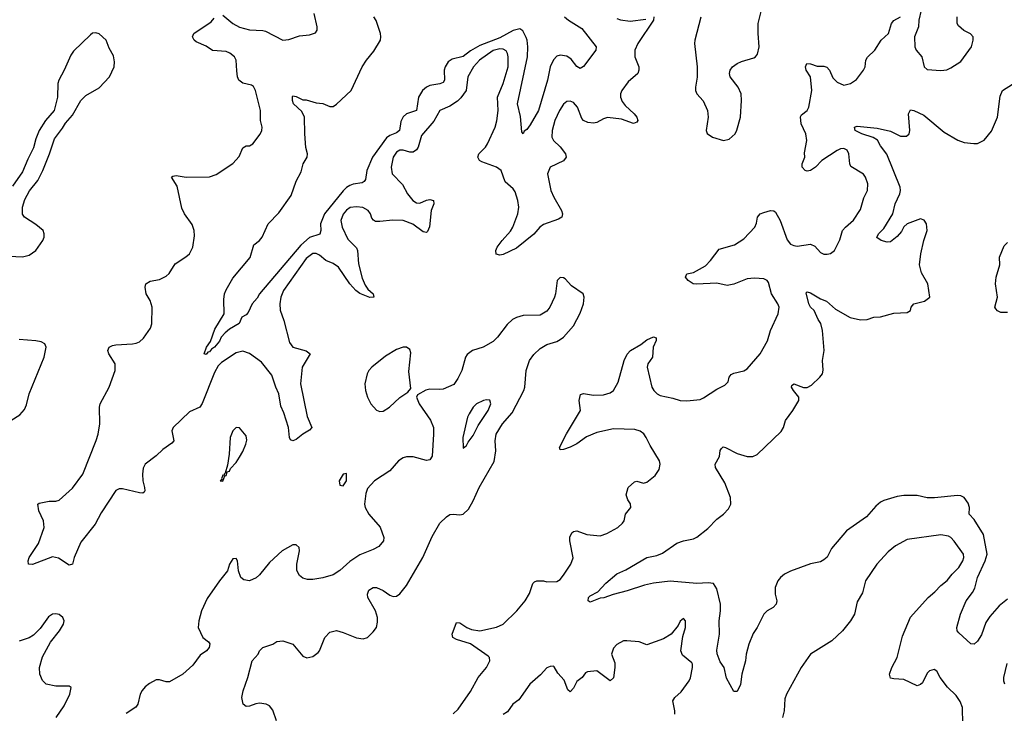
# Model space of a CAD drawing. Header units: inches. Extents: x 1603819 to 1745079, y 385938 to 533966.
# Tile 8 of 256: x 1611933 to 1617831, y 404596 to 408754. Entities that reach past the tile are written whole.
import ezdxf

# ---------------------------------------------------------------- set-up
doc = ezdxf.new("R2010")
doc.units = ezdxf.units.IN
doc.header["$MEASUREMENT"] = 0
doc.layers.add('B6410', color=7, linetype='Continuous')

msp = doc.modelspace()

# ---------------------------------------------------------------- linework, layer by layer
at = {"layer": 'B6410', "color": 5}
for points, elevation in [([(1616012.4, 408767.6), (1615976.5, 408630), (1615974.7, 408610), (1615991.6, 408470), (1615991.6, 408408.4), (1615981, 408350), (1615981.8, 408330), (1615990.2, 408310), (1616026.5, 408266.5), (1616054, 408210), (1616057.7, 408170), (1616044.9, 408090), (1616050.3, 408070.4), (1616082.8, 408050), (1616150, 408028.5), (1616183.3, 408036.7), (1616219.3, 408070), (1616229.6, 408090.4), (1616250.7, 408169.3), (1616257.1, 408270), (1616254.4, 408310), (1616236.8, 408350), (1616189.7, 408410), (1616184.2, 408430), (1616188.7, 408450), (1616202.7, 408470), (1616230, 408491.1), (1616256.5, 408503.5), (1616330, 408524.2), (1616340.5, 408530), (1616352.9, 408547.1), (1616361.8, 408590), (1616356, 408670), (1616357.6, 408730), (1616395.3, 408884.7)], 420), ([(1613150, 408780.5), (1613210.1, 408730.1), (1613249.5, 408709.6), (1613310, 408692.7), (1613389.2, 408689.2), (1613404.7, 408684.7), (1613510, 408630.3), (1613546.2, 408633.8), (1613610, 408657.6), (1613670, 408663), (1613705.6, 408674.4), (1613716, 408690), (1613716, 408710), (1613697.6, 408790)], 380), ([(1617332.5, 408810), (1617319.1, 408750), (1617317.5, 408710), (1617293.2, 408650), (1617294.4, 408590), (1617303.6, 408570), (1617336.1, 408530), (1617351.4, 408471.4), (1617370, 408454.4), (1617451.4, 408448.6), (1617486.2, 408453.8), (1617510, 408464.4), (1617570, 408502.4), (1617634.7, 408590), (1617644.7, 408630), (1617644.5, 408650), (1617628.2, 408668.2), (1617588.7, 408688.7), (1617557, 408717), (1617548.5, 408730), (1617548.1, 408770)], 380), ([(1615731.4, 408770), (1615730.2, 408750), (1615635.5, 408610), (1615617.3, 408570), (1615617.8, 408530), (1615642, 408470), (1615642.8, 408450), (1615635.6, 408430), (1615578.9, 408381.1), (1615540.3, 408330), (1615532.2, 408310), (1615531.8, 408290), (1615542.1, 408262.1), (1615560, 408240), (1615614.9, 408190), (1615630.3, 408170), (1615636, 408150), (1615630, 408139.5), (1615610, 408131.3), (1615537.4, 408157.4), (1615453.3, 408166.7), (1615430, 408159.6), (1615390, 408137.5), (1615370, 408133.9), (1615337.2, 408137.2), (1615310, 408148.9), (1615300.7, 408160.7), (1615274.2, 408230), (1615250, 408257.2), (1615230, 408266), (1615210, 408263.1), (1615190, 408246.6), (1615165.8, 408210), (1615138.3, 408150), (1615122.7, 408090), (1615120.2, 408050), (1615130.3, 408030), (1615170.8, 407990.8), (1615203.1, 407950), (1615207, 407930), (1615190, 407906.9), (1615110.8, 407870), (1615095.5, 407830), (1615115.3, 407730), (1615131.8, 407690), (1615178.3, 407610), (1615183.7, 407590), (1615180.5, 407570), (1615161.5, 407558.5), (1615070, 407525.1), (1615048.9, 407510), (1615012.2, 407467.8), (1614910, 407383), (1614830, 407345.1), (1614810, 407342), (1614788.1, 407348.1), (1614785.7, 407370), (1614793, 407390), (1614822.4, 407430), (1614873.9, 407486.1), (1614887.9, 407510), (1614916.1, 407590), (1614922.6, 407630), (1614917.7, 407670), (1614900.9, 407720.9), (1614890, 407738.7), (1614841.9, 407781.9), (1614817.2, 407850), (1614788.8, 407868.8), (1614701.1, 407901.1), (1614687.4, 407910), (1614678, 407930), (1614684.4, 407950), (1614723.5, 407990), (1614736.1, 408010), (1614781.5, 408110), (1614791.9, 408148.1), (1614798.6, 408210), (1614794.4, 408290), (1614828.8, 408370), (1614859.6, 408470), (1614859.3, 408530), (1614856.1, 408550), (1614846.8, 408566.7), (1614830, 408576.8), (1614810, 408579.4), (1614770, 408568.8), (1614687.7, 408510), (1614652.2, 408470), (1614617.8, 408410), (1614606.7, 408330), (1614575.6, 408284.4), (1614555, 408265), (1614510, 408234.9), (1614450, 408208.4), (1614414.6, 408145.4), (1614339.8, 408060.2), (1614321, 407990), (1614310, 407973.5), (1614290, 407960.2), (1614270, 407958.5), (1614230, 407971.3), (1614210, 407971.4), (1614190, 407959.2), (1614169.4, 407930), (1614159, 407870), (1614164.7, 407830), (1614225.5, 407765.4), (1614255.4, 407710), (1614287.6, 407670), (1614310, 407656.3), (1614330, 407653.5), (1614370, 407672.4), (1614390, 407676.1), (1614411.1, 407670), (1614413.6, 407650), (1614397.6, 407610), (1614388.2, 407511.8), (1614376.8, 407483.2), (1614370, 407478.3), (1614350, 407482), (1614288.7, 407528.7), (1614230, 407549.4), (1614167.8, 407552.2), (1614090, 407542.8), (1614064.6, 407544.6), (1614051.7, 407551.7), (1614043.4, 407563.4), (1614034.5, 407590), (1614020.9, 407610), (1613987.9, 407627.9), (1613950, 407632.5), (1613913.1, 407626.9), (1613890, 407612.7), (1613870, 407587.8), (1613856.8, 407550), (1613864.8, 407510), (1613898.1, 407438.1), (1613950, 407385.7), (1613955.7, 407370), (1613961.8, 407290), (1613984.7, 407204.7), (1614001.9, 407161.9), (1614018.6, 407138.6), (1614050.3, 407110), (1614055.5, 407090), (1614030, 407088.7), (1613970, 407112.4), (1613947.6, 407130), (1613910, 407170.8), (1613842.1, 407270), (1613810, 407292.8), (1613767.8, 407310), (1613730, 407342.4), (1613710, 407352.5), (1613690, 407352.4), (1613650, 407322.1), (1613513.6, 407130), (1613496.8, 407090), (1613490.7, 407050), (1613492.5, 407012.5), (1613515.3, 406950), (1613550, 406819.3), (1613570.2, 406790.2), (1613649.2, 406769.2), (1613673.1, 406750), (1613624.3, 406670), (1613616.1, 406570), (1613655.8, 406375.8), (1613683, 406310), (1613670, 406292.7), (1613630.2, 406269.8), (1613590, 406236.2), (1613570, 406229.4), (1613554.8, 406234.8), (1613548.6, 406248.6), (1613543.9, 406310), (1613516.2, 406396.2), (1613497.4, 406437.5), (1613486.2, 406510), (1613467.3, 406550), (1613442.6, 406622.6), (1613380.9, 406700.9), (1613310, 406753.3), (1613270, 406765.8), (1613230, 406755.9), (1613141.4, 406698.6), (1613121.6, 406678.4), (1613100.7, 406639.3), (1613026.8, 406453.2), (1613013.2, 406430), (1612950, 406402), (1612853.4, 406310), (1612845.4, 406290), (1612856.5, 406230), (1612845.5, 406214.5), (1612790, 406176.8), (1612750, 406138.3), (1612685.3, 406090), (1612673.8, 406066.2), (1612667.9, 406030), (1612671.3, 405990), (1612681.8, 405950), (1612683.1, 405930), (1612678.2, 405921.8), (1612670, 405915.8), (1612650, 405918), (1612550, 405941.5), (1612530, 405940.7), (1612509.5, 405930.5), (1612421.9, 405798.1), (1612384.3, 405730), (1612299.1, 405620.9), (1612260.3, 405530), (1612250, 405489.2), (1612230, 405484.5), (1612165.1, 405525.1), (1612130, 405533.6), (1612010, 405488.3), (1611985.2, 405490), (1611983.6, 405510), (1611989.7, 405530), (1612045.4, 405614.6), (1612079.7, 405710), (1612075.6, 405750), (1612047.8, 405810), (1612042.7, 405850), (1612050, 405856.3), (1612110, 405867.7), (1612150, 405867.3), (1612170, 405874), (1612250, 405945.5), (1612311.4, 406028.6), (1612391.3, 406231.3), (1612403.5, 406270), (1612413, 406330), (1612411.3, 406430), (1612414.7, 406450), (1612468.8, 406551.2), (1612505.7, 406650), (1612504.7, 406690), (1612466.3, 406750), (1612461.6, 406770), (1612469.3, 406790), (1612490, 406801.3), (1612510, 406805.3), (1612609.7, 406810.3), (1612630, 406815.3), (1612650, 406823.1), (1612674.9, 406845.1), (1612716.3, 406903.7), (1612724.7, 406930), (1612727.4, 407030), (1612715.1, 407070), (1612689.8, 407110), (1612684.2, 407150), (1612689.4, 407170), (1612714.5, 407185.5), (1612770, 407197), (1612810, 407215.8), (1612827.7, 407232.3), (1612864.7, 407290), (1612928.8, 407331.2), (1612949.6, 407350), (1612971.3, 407390), (1612981.3, 407458.7), (1612979.3, 407490), (1612965.6, 407525.6), (1612920.3, 407590), (1612903.8, 407623.8), (1612875.9, 407755.9), (1612842.9, 407810), (1612850, 407816.4), (1612870, 407819.6), (1612930, 407810.2), (1613070, 407812.4), (1613110, 407824.9), (1613209, 407891), (1613246.9, 407933.1), (1613270, 407985.5), (1613290, 407996.5), (1613310, 407997), (1613329.8, 408010.2), (1613373.3, 408066.7), (1613383, 408090), (1613386.6, 408110), (1613375.1, 408150), (1613375, 408210), (1613345.4, 408330), (1613332.9, 408352.9), (1613321.5, 408361.5), (1613270, 408372.5), (1613245.2, 408390), (1613237.7, 408410), (1613232.9, 408447.1), (1613230.8, 408510), (1613219.8, 408530), (1613192.4, 408552.4), (1613170, 408562.2), (1613088.4, 408568.4), (1613050, 408595.6), (1612990, 408620.7), (1612978, 408630), (1612969.3, 408650), (1612977, 408670), (1613080.1, 408739.9), (1613098.3, 408761.7)], 380), ([(1615196.9, 408770), (1615219.6, 408750), (1615300.7, 408700.7), (1615386.4, 408590), (1615384.4, 408570), (1615310, 408472), (1615290, 408460.7), (1615270, 408472), (1615237, 408517), (1615210, 408534.8), (1615170, 408540.4), (1615150, 408534.5), (1615130, 408513.5), (1615110.1, 408469.9), (1615095.4, 408390), (1615041.6, 408210), (1614990, 408123.5), (1614970, 408096.2), (1614955.3, 408084.7), (1614950, 408069), (1614942, 408082), (1614933, 408173), (1614915.5, 408250), (1614975.2, 408530), (1614977.7, 408590), (1614973.4, 408630), (1614967, 408647.1), (1614946.4, 408686.4), (1614930, 408698.3), (1614890, 408689.5), (1614810, 408644.6), (1614690, 408598.3), (1614634.1, 408565.9), (1614590, 408533.4), (1614524.1, 408515.9), (1614500, 408500), (1614481, 408470), (1614476.4, 408450), (1614477.1, 408390), (1614470, 408377.7), (1614450.7, 408369.3), (1614390, 408358.3), (1614370, 408349.9), (1614346, 408330), (1614322.4, 408290), (1614310.5, 408209.5), (1614250.5, 408189.5), (1614230, 408171.5), (1614216.2, 408143.8), (1614208.2, 408090), (1614190, 408075.4), (1614150, 408060.2), (1614130, 408044.6), (1614046.5, 407930), (1614012.6, 407850), (1614004.7, 407795.3), (1613997.4, 407782.6), (1613984.2, 407775.8), (1613930, 407767.3), (1613910, 407759.9), (1613890, 407747.7), (1613870, 407727.8), (1613758.5, 407590), (1613735.8, 407530), (1613737.3, 407490), (1613731.4, 407468.6), (1613670, 407448.2), (1613617.9, 407402.1), (1613370.3, 407110), (1613355.8, 407084.2), (1613324.9, 407050), (1613302, 406998), (1613290, 406984), (1613264, 406970), (1613247.1, 406932.9), (1613190, 406897.6), (1613164.5, 406875.5), (1613139.3, 406850), (1613130, 406827.3), (1613100.4, 406790), (1613082.2, 406777.8), (1613070, 406762.4), (1613060.3, 406759.7), (1613050, 406746.6), (1613038, 406750), (1613052.7, 406790), (1613075.6, 406824.4), (1613102, 406898), (1613157.6, 406990), (1613155.5, 407075.5), (1613160.7, 407110), (1613170, 407134), (1613210, 407204), (1613312.9, 407327.1), (1613336, 407404), (1613370, 407430.5), (1613385.6, 407450), (1613420.7, 407530), (1613485, 407595), (1613560.1, 407699.9), (1613590, 407786), (1613618.9, 407841.1), (1613632, 407890), (1613654.5, 407930), (1613656.2, 407950), (1613647.2, 407987.2), (1613640.9, 408070), (1613639.8, 408170), (1613622.6, 408202.6), (1613574, 408250), (1613566.4, 408270), (1613567.4, 408292.6), (1613570, 408296.3), (1613590, 408292.7), (1613630, 408274), (1613650, 408274), (1613710, 408254.8), (1613750, 408250.7), (1613790, 408234), (1613810, 408234), (1613830, 408246.8), (1613919.5, 408330), (1613985.1, 408470), (1614009.6, 408510), (1614055.4, 408564.6), (1614093.6, 408630), (1614097.4, 408650), (1614093.5, 408670), (1614067.9, 408747.9), (1614054, 408770)], 360), ([(1614530, 404591.8), (1614560, 404620), (1614634.2, 404725.8), (1614679.7, 404810), (1614729.9, 404870), (1614749.8, 404910), (1614747.4, 404930), (1614738.5, 404938.5), (1614633, 405013), (1614550, 405038.5), (1614527.3, 405050), (1614523.5, 405070), (1614550, 405140.4), (1614570, 405138.9), (1614610.7, 405110.7), (1614638.8, 405098.8), (1614690, 405090.1), (1614790, 405111.8), (1614830, 405130.2), (1614910.8, 405210), (1614961.1, 405270), (1614986.8, 405313.2), (1615006.7, 405373.3), (1615016.7, 405383.3), (1615030.8, 405390.8), (1615070, 405390.2), (1615090, 405384), (1615150, 405385.4), (1615170, 405398.5), (1615190, 405423.2), (1615234.6, 405490), (1615248.7, 405528.7), (1615228.2, 405630), (1615228.6, 405651.4), (1615241.4, 405678.6), (1615250, 405686.3), (1615270, 405689.5), (1615330, 405667), (1615410, 405660.3), (1615450, 405673.1), (1615516.2, 405710), (1615544.7, 405735.3), (1615553.6, 405750), (1615561.7, 405790), (1615593.3, 405830), (1615591.8, 405851.8), (1615576.1, 405876.1), (1615565.8, 405905.8), (1615578.3, 405950), (1615616.2, 405983.8), (1615630, 405986.4), (1615670, 405974.9), (1615690, 405981.7), (1615738.8, 406021.2), (1615763.1, 406056.9), (1615769.7, 406090), (1615765.4, 406110), (1615710, 406200.5), (1615686.1, 406250), (1615670.9, 406270.9), (1615650, 406286.2), (1615617.3, 406297.3), (1615490, 406301.7), (1615390, 406278.1), (1615327.9, 406252.1), (1615270, 406210.8), (1615230, 406190.9), (1615190, 406176.9), (1615170, 406175.3), (1615166.6, 406190), (1615208.3, 406271.7), (1615293, 406410), (1615285, 406470), (1615293.3, 406506.7), (1615310, 406513.6), (1615370, 406503.6), (1615430, 406504.9), (1615470, 406516.5), (1615489.6, 406530), (1615518.6, 406581.4), (1615554.8, 406710), (1615571.3, 406748.7), (1615592.6, 406770), (1615654.2, 406805.8), (1615690, 406834.3), (1615730, 406852.4), (1615746, 406846), (1615745.5, 406830), (1615726.8, 406790), (1615723.6, 406730), (1615696.5, 406690), (1615691.4, 406670), (1615720.2, 406550), (1615731.3, 406530), (1615751.3, 406511.3), (1615770, 406501.4), (1615845.7, 406485.7), (1615890, 406471.2), (1615930, 406469.1), (1615990, 406474.7), (1616010, 406477.8), (1616030, 406487.6), (1616110, 406539.6), (1616156.8, 406563.2), (1616176.5, 406583.5), (1616182.2, 406610), (1616194.2, 406625.8), (1616210, 406634), (1616270.6, 406649.4), (1616290, 406661.1), (1616368.2, 406750), (1616411.7, 406828.3), (1616429.8, 406890), (1616475.5, 406990), (1616482.8, 407030), (1616475.3, 407050), (1616435.9, 407110), (1616417.6, 407177.6), (1616409.7, 407190), (1616390, 407200.9), (1616335.5, 407204.5), (1616290, 407199.9), (1616210, 407168.6), (1616170, 407159.6), (1616110, 407173.7), (1615987.5, 407167.5), (1615967, 407170), (1615938, 407190), (1615921.6, 407210), (1615929.2, 407230), (1615970, 407237.8), (1616041.3, 407278.7), (1616071.8, 407310), (1616123, 407377), (1616215.9, 407404.1), (1616270, 407438.9), (1616336.3, 407510), (1616346.9, 407533.1), (1616352.8, 407570), (1616368.9, 407590), (1616390, 407598.5), (1616430.3, 407610.3), (1616450, 407608.2), (1616459.9, 407599.9), (1616489.2, 407549.2), (1616530, 407434), (1616550, 407408.2), (1616570, 407399.3), (1616590, 407396.8), (1616670, 407408.7), (1616696.5, 407396.5), (1616730, 407358.7), (1616750, 407348.8), (1616770, 407347.4), (1616790, 407352.2), (1616813.6, 407370), (1616846.3, 407433.7), (1616862.2, 407490), (1616879.3, 407510), (1616928.7, 407551.3), (1616970, 407615.6), (1616990, 407686.4), (1617012.3, 407730), (1617013.8, 407770), (1616999.8, 407810), (1616987, 407827), (1616912.7, 407872.7), (1616905.5, 407890), (1616899.4, 407950), (1616890, 407972.2), (1616870, 407982.2), (1616850, 407979.5), (1616829.1, 407970), (1616737.2, 407910), (1616699.7, 407870), (1616670, 407848.6), (1616650, 407846), (1616638.7, 407850), (1616619.8, 407870), (1616620.3, 407890), (1616635.4, 407930), (1616634.9, 407954.9), (1616648.5, 408030), (1616642.2, 408070), (1616615.2, 408130), (1616609.8, 408170.2), (1616616.4, 408183.6), (1616650, 408208.8), (1616661.1, 408230), (1616677.3, 408330), (1616670.8, 408410.8), (1616643.8, 408450), (1616639.7, 408470), (1616647.3, 408490), (1616670, 408488.5), (1616710, 408474.9), (1616750, 408474.4), (1616768.4, 408468.4), (1616783.9, 408450), (1616804.1, 408404.1), (1616830, 408379.1), (1616870, 408360.7), (1616910, 408370.2), (1616944.8, 408395.2), (1616988.6, 408450), (1616997.1, 408470), (1617002.2, 408510), (1617011, 408529), (1617055.3, 408570), (1617093.5, 408630), (1617136.8, 408670), (1617156, 408730), (1617170, 408749.2), (1617210, 408770.2)], 380), ([(1615510, 408760.3), (1615531.9, 408751.9), (1615590, 408745.5), (1615683.9, 408756.1)], 380), ([(1611830, 407338.7), (1611950, 407331.8), (1611990, 407341.7), (1612029.6, 407370), (1612070.9, 407429.1), (1612078.9, 407450), (1612080.5, 407470), (1612073, 407490), (1612030, 407526), (1611961.2, 407570), (1611950, 407588.7), (1611949.6, 407630), (1611963.7, 407676.3), (1611991.9, 407728.1), (1612041.1, 407790), (1612072.4, 407850), (1612112, 407950), (1612141.1, 408038.9), (1612190, 408103.1), (1612207, 408133), (1612250, 408180.7), (1612298.9, 408270), (1612330, 408299.6), (1612410, 408344.9), (1612470.9, 408410), (1612498.8, 408470), (1612501.4, 408501.4), (1612496, 408536), (1612470, 408582), (1612450.7, 408630), (1612410, 408667.7), (1612390, 408675.3), (1612370, 408672.6), (1612356.9, 408663.1), (1612255.8, 408564.2), (1612239.5, 408540.5), (1612199.5, 408450), (1612167.4, 408390), (1612161.7, 408370), (1612160.3, 408290), (1612140.4, 408210), (1612088.7, 408150), (1612050, 408089.2), (1612030, 408039), (1612015.5, 407984.5), (1611981.8, 407918.2), (1611950, 407840.9), (1611890, 407755.1)], 420), ([(1617850, 405279.6), (1617800.9, 405239.1), (1617743.6, 405176.4), (1617719.5, 405140.5), (1617694.1, 405065.9), (1617670, 405029), (1617650, 405009.3), (1617630, 405013.2), (1617558, 405078), (1617549.3, 405090), (1617546.6, 405110), (1617569.6, 405190), (1617603.6, 405270), (1617641, 405319), (1617654.9, 405345.1), (1617670.8, 405410), (1617717.2, 405510), (1617727.5, 405550), (1617707.1, 405667.1), (1617650, 405758), (1617620.5, 405790), (1617622, 405830), (1617615.3, 405855.3), (1617590, 405889.7), (1617570, 405899.1), (1617550, 405901.4), (1617412.6, 405887.4), (1617368.3, 405888.3), (1617310, 405900.8), (1617230, 405901), (1617190, 405895.4), (1617110, 405871.9), (1617090, 405861.8), (1617062.3, 405837.7), (1617006.6, 405773.4), (1616885.5, 405690), (1616796.7, 405583.3), (1616769.1, 405530.9), (1616750, 405515.8), (1616730, 405503), (1616670, 405492.6), (1616550, 405448.6), (1616514.4, 405430), (1616490, 405409.6), (1616474.9, 405390), (1616459.5, 405350), (1616459.3, 405310), (1616467.7, 405270), (1616464, 405250), (1616446.8, 405230), (1616410, 405209.3), (1616390.7, 405190), (1616350.7, 405110), (1616326, 405074), (1616300.4, 405010), (1616284.4, 404950), (1616280.4, 404910), (1616259.3, 404830), (1616250, 404768), (1616230, 404726), (1616210, 404726), (1616167.2, 404807.2), (1616153.2, 404870), (1616130, 404905.2), (1616111.7, 404951.7), (1616110, 404974), (1616124.7, 405070), (1616123.1, 405150), (1616131.1, 405210), (1616131, 405250), (1616110, 405341.2), (1616090, 405374), (1616057.5, 405377.5), (1615990, 405373.5), (1615830, 405388.4), (1615730, 405376.4), (1615676, 405364), (1615572, 405330), (1615488.9, 405308.9), (1615432.8, 405287.2), (1615410, 405286.6), (1615350, 405262), (1615339.3, 405270), (1615339.5, 405290), (1615350, 405300.5), (1615396.6, 405323.4), (1615444.1, 405375.9), (1615510, 405431.8), (1615564.2, 405455.8), (1615689.4, 405530), (1615750, 405541.7), (1615784.5, 405555.5), (1615870, 405615.5), (1615909.7, 405630.3), (1615970, 405642.6), (1615990, 405651.8), (1616055.7, 405704.3), (1616110, 405760.4), (1616149.7, 405790.3), (1616178.6, 405821.4), (1616192, 405850), (1616191.5, 405890), (1616156.9, 405976.9), (1616100.7, 406070), (1616099.3, 406090), (1616124.1, 406135.9), (1616129.5, 406170.5), (1616136.5, 406183.5), (1616147.5, 406192.5), (1616162, 406190), (1616230, 406152.4), (1616290, 406134.9), (1616324.8, 406135.2), (1616350, 406147.7), (1616494.7, 406285.3), (1616507.8, 406310), (1616519.6, 406350), (1616564.2, 406410), (1616599.5, 406470), (1616599.5, 406490), (1616568.2, 406530), (1616557, 406550), (1616559, 406561), (1616570, 406570.3), (1616628.5, 406548.5), (1616650, 406548.5), (1616676.8, 406563.2), (1616727, 406610), (1616741.6, 406630), (1616746.7, 406653.3), (1616742.4, 406710), (1616751.5, 406770), (1616741.1, 406890), (1616731.6, 406931.6), (1616715.6, 406955.6), (1616691.3, 407010), (1616670, 407029.7), (1616660.7, 407050), (1616643.3, 407116.7), (1616650, 407122), (1616670, 407115.3), (1616730, 407080.5), (1616765.8, 407065.8), (1616819.1, 407019.1), (1616908.1, 406968.1), (1616970, 406953.4), (1617010, 406957.1), (1617050, 406970.4), (1617090, 406972.7), (1617170, 406994), (1617250, 406998.8), (1617268.7, 407010), (1617273.2, 407030), (1617288.7, 407050), (1617353.8, 407066.2), (1617384, 407090), (1617373.2, 407170), (1617335.3, 407235.3), (1617323.3, 407283.3), (1617331.2, 407350), (1617349.7, 407430), (1617369.6, 407490), (1617365.1, 407530), (1617351.1, 407551.1), (1617330, 407559.6), (1617250, 407529.7), (1617228.3, 407511.7), (1617215.2, 407484.8), (1617190, 407452.9), (1617150, 407421.4), (1617130, 407420.3), (1617093.2, 407430), (1617068.4, 407448.4), (1617078, 407470), (1617110, 407501.3), (1617163.9, 407590), (1617178, 407650), (1617205.6, 407710), (1617209.8, 407730), (1617207.6, 407750), (1617127.5, 407947.5), (1617090, 407997), (1617071.7, 408031.7), (1617046.5, 408046.5), (1616978.4, 408070), (1616938.4, 408090), (1616933.2, 408110), (1616950, 408115.6), (1617070, 408102.6), (1617150, 408085.7), (1617210, 408054.9), (1617244.5, 408055.5), (1617260.9, 408070), (1617265.6, 408090), (1617258, 408190), (1617270, 408213), (1617290, 408208.7), (1617350, 408180.3), (1617470, 408079.3), (1617552.1, 408032.1), (1617590, 408018), (1617649.4, 408010.6), (1617670, 408010.7), (1617710, 408031), (1617754.7, 408085.3), (1617791.1, 408168.9), (1617805.8, 408294.2), (1617819.3, 408330), (1617918, 408390)], 360), ([(1617850, 406998), (1617810, 406998), (1617790, 407008), (1617780.2, 407020.2), (1617775.3, 407030), (1617789.6, 407090), (1617778, 407170), (1617782.7, 407210), (1617803.3, 407283.3), (1617802.7, 407330), (1617830, 407398), (1617850, 407418)], 340), ([(1613470.8, 404550), (1613450, 404615.1), (1613430, 404640.5), (1613409.7, 404649.7), (1613370, 404656.4), (1613346.8, 404653.2), (1613310, 404638.7), (1613290, 404637), (1613271.5, 404651.5), (1613264, 404690), (1613271, 404730), (1613299.8, 404810), (1613326, 404910), (1613360.9, 404950), (1613370, 404971), (1613389, 404990), (1613449.5, 405010.5), (1613472.9, 405027.1), (1613510, 405031), (1613570, 405010.8), (1613618.8, 404950), (1613630, 404938.8), (1613652.5, 404927.5), (1613690, 404936), (1613720.2, 404959.8), (1613729.2, 404970.8), (1613762, 405050), (1613790, 405082), (1613830, 405091.3), (1613870, 405080.7), (1613950, 405048.7), (1613990, 405041.3), (1614016, 405050), (1614050, 405083.8), (1614070.6, 405109.4), (1614077.2, 405142.8), (1614077, 405170), (1614065, 405210), (1614018.9, 405290), (1614016.3, 405310), (1614025.3, 405334.7), (1614049.7, 405350.3), (1614070, 405350.3), (1614110, 405332.6), (1614150, 405304.1), (1614170, 405295.6), (1614190, 405298), (1614210, 405312), (1614250, 405361.3), (1614347.5, 405530), (1614404.2, 405655.8), (1614450, 405735.2), (1614490, 405773.6), (1614510, 405786.7), (1614530, 405790.2), (1614570, 405784.9), (1614589.8, 405790.2), (1614621.1, 405818.9), (1614650.5, 405869.5), (1614685.9, 405950), (1614775.4, 406104.6), (1614785.6, 406170), (1614781, 406230), (1614787.1, 406270), (1614824.4, 406330), (1614882.4, 406397.6), (1614952.8, 406530), (1614958.3, 406550), (1614967.2, 406650), (1614987.7, 406710), (1615013.5, 406746.5), (1615050, 406781.7), (1615090, 406806.5), (1615150, 406825), (1615170, 406835.6), (1615190, 406850.3), (1615250, 406918), (1615290, 406994.9), (1615309.6, 407049.6), (1615314.7, 407090), (1615309.3, 407110), (1615238.7, 407158.7), (1615200.1, 407200.1), (1615190, 407207), (1615170, 407207.3), (1615152.7, 407190), (1615143.6, 407110), (1615137.3, 407090), (1615109.5, 407030.5), (1615090, 407006.4), (1615050, 406983.2), (1614950, 406979.6), (1614910, 406968.5), (1614884.4, 406955.6), (1614853.1, 406926.9), (1614795.8, 406850), (1614770, 406824.8), (1614710, 406790.9), (1614644.9, 406770), (1614613.7, 406746.3), (1614604, 406730), (1614580.8, 406650), (1614557.5, 406602.5), (1614533, 406567), (1614470, 406539.7), (1614450, 406535.8), (1614390, 406538.7), (1614366.4, 406533.6), (1614315.3, 406504.7), (1614310.8, 406490), (1614326, 406450), (1614393.1, 406353.1), (1614411, 406310), (1614412.7, 406270), (1614403.2, 406136.7), (1614390, 406116.1), (1614370, 406111.3), (1614290, 406133.4), (1614250, 406133.6), (1614230, 406127.7), (1614202.5, 406110), (1614151.1, 406048.9), (1614058.8, 405990), (1614017.5, 405942.5), (1614006.3, 405913.7), (1613999.2, 405850), (1614001.8, 405830), (1614023.9, 405790), (1614091.6, 405711.6), (1614114.9, 405650), (1614112.4, 405630), (1614083.7, 405596.3), (1614050, 405576.8), (1613970, 405545.7), (1613910, 405505.1), (1613850, 405451.6), (1613810, 405425.6), (1613750, 405407.3), (1613690, 405397), (1613658, 405398), (1613630, 405406.6), (1613610, 405421.2), (1613599.1, 405439.1), (1613593.4, 405453.4), (1613592.8, 405490), (1613608.7, 405570), (1613606.9, 405590), (1613590, 405605.7), (1613570, 405604.8), (1613504.7, 405570), (1613430, 405500.4), (1613370, 405425.1), (1613350, 405407.6), (1613310, 405390.9), (1613276.4, 405396.4), (1613258.7, 405410), (1613244.2, 405450), (1613238, 405510), (1613230, 405523.7), (1613210, 405522.7), (1613190.5, 405490), (1613177.6, 405450), (1613130, 405389.6), (1613056.7, 405283.3), (1613021.5, 405210), (1613005.4, 405150), (1613003.2, 405110), (1613029.5, 405049.5), (1613064.7, 405024.7), (1613071.7, 405011.7), (1613067.2, 404990), (1613052.7, 404970), (1613014.7, 404945.3), (1612970, 404884.5), (1612910, 404829.8), (1612830, 404785), (1612810, 404783.7), (1612770, 404796.8), (1612750, 404797), (1612710, 404775), (1612685, 404755), (1612666.8, 404733.2), (1612655.3, 404710), (1612641.2, 404650), (1612628.2, 404631.8), (1612570, 404595.5)], 420), ([(1611879.6, 406350), (1611934.6, 406385.4), (1611962.3, 406417.7), (1611974.6, 406445.4), (1611989.8, 406510), (1612080.3, 406730), (1612090.9, 406790), (1612083, 406810), (1612061.7, 406821.7), (1612030, 406828.4), (1611930, 406836.7)], 420), ([(1617583.4, 404530), (1617580.2, 404630), (1617567.2, 404667.1), (1617543, 404703), (1617490, 404753), (1617447.3, 404810), (1617427.5, 404847.5), (1617410, 404858.4), (1617383, 404850), (1617370, 404837), (1617341, 404779), (1617330, 404767.7), (1617310, 404760.8), (1617230, 404799.3), (1617170, 404802), (1617150, 404807.3), (1617142.6, 404830), (1617157.8, 404870), (1617189.8, 404930), (1617222.2, 405057.8), (1617268.8, 405171.2), (1617374.2, 405290), (1617415.2, 405324.8), (1617450, 405362.5), (1617489, 405391), (1617518.9, 405430), (1617558.2, 405470), (1617582.3, 405510), (1617588, 405530), (1617586.6, 405550), (1617530, 405627.8), (1617510, 405649.6), (1617497.1, 405657.1), (1617450, 405666.2), (1617250, 405637.4), (1617179.9, 405600.1), (1617135.6, 405564.4), (1617068.2, 405490), (1616999.3, 405390), (1616982.6, 405317.4), (1616950, 405264), (1616934, 405190), (1616910.4, 405150), (1616862.4, 405090), (1616798.4, 405030), (1616670, 404949.6), (1616614.9, 404870), (1616527.4, 404710), (1616517.3, 404682.7), (1616511.5, 404611.5), (1616503.2, 404570)], 380), ([(1612151, 404570), (1612198.7, 404641.3), (1612233.5, 404710), (1612240.9, 404750), (1612230, 404759.5), (1612150, 404758.9), (1612091, 404771), (1612070, 404792), (1612054.8, 404830), (1612051.4, 404870), (1612070, 404934.9), (1612118.7, 405021.3), (1612171.3, 405090), (1612195.8, 405130), (1612199.4, 405150), (1612192.4, 405170), (1612170, 405187.8), (1612150, 405192.7), (1612129.4, 405190.6), (1612105, 405175), (1612056.8, 405103.2), (1612015.5, 405064.5), (1611990.8, 405049.2), (1611930, 405028.2)], 420), ([(1615856.9, 404590), (1615857.4, 404610), (1615844.8, 404670), (1615857.2, 404690), (1615896.4, 404723.6), (1615943.1, 404790), (1615951.6, 404808.4), (1615964.1, 404870), (1615963.5, 404890), (1615958.5, 404898.5), (1615904.3, 404944.3), (1615893.8, 404970), (1615904.7, 405055.3), (1615922, 405110), (1615921.2, 405150), (1615910, 405164), (1615890, 405148.7), (1615877.1, 405122.9), (1615836.3, 405070), (1615790, 405042.9), (1615690, 405006.9), (1615644.4, 405024.4), (1615570, 405031.2), (1615550, 405029.6), (1615510, 405007.6), (1615490, 404986.6), (1615477.3, 404950), (1615497.7, 404897.7), (1615498.7, 404870), (1615490, 404809.2), (1615470, 404789.6), (1615390, 404850.6), (1615335.1, 404844.9), (1615322.2, 404837.8), (1615302.8, 404810), (1615270, 404786.2), (1615250, 404746.2), (1615230, 404723.6), (1615216.8, 404736.8), (1615194.1, 404794.1), (1615157, 404837), (1615134.9, 404874.9), (1615130, 404878.4), (1615110, 404875.8), (1615090, 404867.6), (1615053.4, 404826.6), (1614988.4, 404770), (1614922.7, 404677.3), (1614887.6, 404650), (1614855.1, 404605), (1614830, 404587.8)], 380), ([(1617845.7, 404894.3), (1617826.8, 404810), (1617826.3, 404790), (1617831.9, 404771.9)], 380)]:
    msp.add_lwpolyline(points, dxfattribs=dict(at, elevation=elevation))
for points, elevation in [([(1614250.7, 406790.7), (1614230, 406790.7), (1614190, 406776.2), (1614124.1, 406735.9), (1614041.8, 406670), (1614024.7, 406650), (1614015.4, 406630), (1614001.6, 406570), (1614005.2, 406530), (1614016.1, 406490), (1614037.3, 406450), (1614070, 406412.9), (1614090, 406404.6), (1614110, 406406.8), (1614148.3, 406430), (1614210, 406488.4), (1614259.1, 406520.9), (1614276.5, 406543.5), (1614264.5, 406644.5), (1614275.7, 406755.7), (1614270, 406776.2)], 420), ([(1614730, 406475.6), (1614711.7, 406471.7), (1614670, 406451), (1614650, 406431.1), (1614624.9, 406390), (1614616.5, 406370), (1614587.8, 406250), (1614590, 406184.7), (1614610, 406201), (1614618.7, 406221.3), (1614650, 406261.6), (1614679.4, 406320.6), (1614738.7, 406410), (1614756.3, 406450), (1614750, 406472.3)], 440), ([(1613230, 406309.4), (1613210.6, 406290), (1613194.6, 406250), (1613187.9, 406150), (1613177, 406083), (1613164.5, 406035.5), (1613158, 406030), (1613158, 406022), (1613150, 406024), (1613142, 406002), (1613144.7, 405995.3), (1613134, 405990), (1613150, 405987.7), (1613161.2, 406018.8), (1613170, 406021), (1613176.5, 406043.5), (1613190, 406048.2), (1613196.4, 406063.6), (1613230, 406099.5), (1613250, 406130.4), (1613270, 406165.3), (1613287.4, 406210), (1613293, 406233), (1613290, 406259.3), (1613250, 406306.6)], 420), ([(1613890, 406033.2), (1613870, 406029.2), (1613847.8, 405990), (1613850, 405964), (1613870, 405959.1), (1613891.6, 405990)], 420)]:
    msp.add_lwpolyline(points, close=True, dxfattribs=dict(at, elevation=elevation))

doc.saveas('drawing.dxf')
